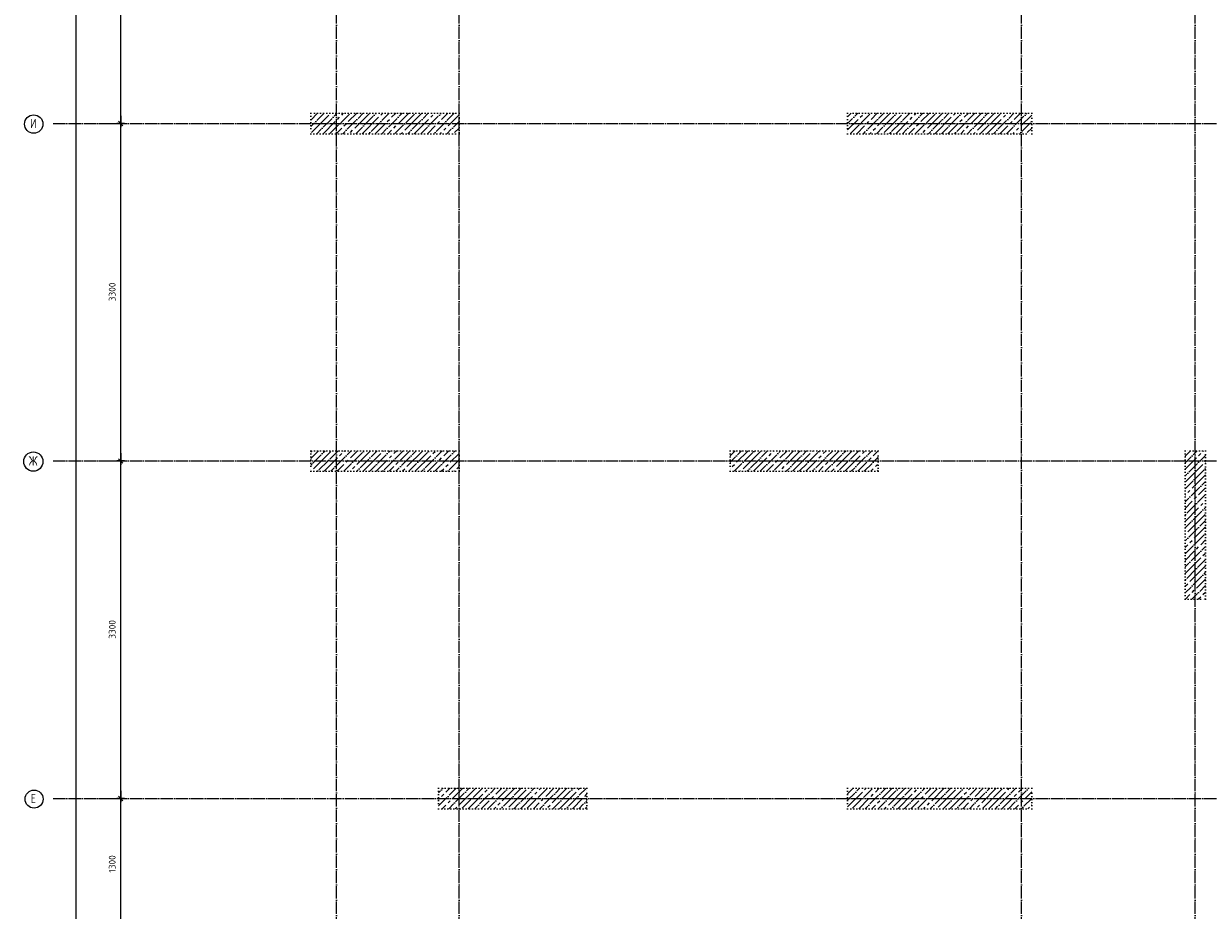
# Model space of a CAD drawing. Header units: millimetres. Extents: x -37663 to 118746, y -2869 to 47508.
# Tile 9 of 54: x -3057 to 8527, y 14107 to 22776. Entities that reach past the tile are written whole.
import ezdxf

# ---------------------------------------------------------------- set-up
doc = ezdxf.new("R2010")
doc.units = ezdxf.units.MM
doc.header["$PDMODE"] = 65
for name, pattern in [('______11', [150, 120, -15, 0, -15]), ('______5', [330, 240, -30, 30, -30]), ('______9', [30, 0, -30])]:
    doc.linetypes.add(name, pattern=pattern)
for name, color, linetype, lineweight in [('Колонна (1)', 7, 'Continuous', 35), ('Колонна (2)', 7, 'Continuous', 35), ('Размерная линия_ общее', 7, 'Continuous', 13)]:
    doc.layers.add(name, color=color, linetype=linetype, lineweight=lineweight)
doc.layers.add('Осевая линия_ общее', color=7, linetype='______5', lineweight=13, true_color=0xa0a0a0)
doc.styles.add('ISOCPEUR', font='ISOCPEUR')
doc.dimstyles.new('DIMSTYLE_2', dxfattribs={"dimtxt": 66, "dimasz": 75, "dimexe": 0, "dimexo": 0, "dimgap": 33, "dimtad": 2, "dimdec": 0, "dimrnd": 5, "dimzin": 12, "dimdsep": 46, "dimtxsty": 'ISOCPEUR', "dimblk1": 'ALL_ML_STRICH', "dimblk2": 'ALL_ML_STRICH', "dimsah": 1, "dimcen": 0, "dimclrd": 7, "dimclre": 256, "dimclrt": 7, "dimadec": 0, "dimazin": 0, "dimtfac": 1, "dimtdec": 0, "dimtix": 1, "dimtmove": 2, "dimatfit": 3, "dimfxl": 0, "dimtzin": 0, "dimlwd": 0, "dimlwe": -3, "dimarcsym": 0})
doc.dimstyles.new('DIMSTYLE_3', dxfattribs={"dimtxt": 66, "dimasz": 75, "dimexe": 0, "dimexo": 0, "dimgap": 33, "dimtad": 2, "dimdec": 0, "dimrnd": 5, "dimzin": 12, "dimdsep": 46, "dimtxsty": 'ISOCPEUR', "dimblk1": 'ALL_ML_STRICH', "dimblk2": 'ALL_ML_STRICH', "dimsah": 1, "dimcen": 0, "dimclrd": 7, "dimclre": 256, "dimclrt": 7, "dimadec": 0, "dimazin": 0, "dimtfac": 1, "dimtdec": 0, "dimtix": 1, "dimtmove": 2, "dimatfit": 3, "dimfxl": 0, "dimtzin": 0, "dimlwd": 0, "dimlwe": -3, "dimarcsym": 0})
pattern_1 = [(45, (0, 0), (-63.6396, 63.6396), [120, -15, 0, -15]), (45, (-31.82, 31.82), (-63.6396, 63.6396), [240, -30, 30, -30])]

# ---------------------------------------------------------------- blocks, each defined once
blk = doc.blocks.new('ALL_ML_STRICH')
at = {"color": 0, "linetype": 'ByBlock', "lineweight": -2}
for p, q in [((-1, 0), (0.5, 0)), ((-0.3, -0.3), (0.3, 0.3)), ((0, -0.5), (0, 0.5))]:
    blk.add_line(p, q, dxfattribs=at)
blk = doc.blocks.new('*D4')
at = {"layer": 'DEFPOINTS', "color": 7, "linetype": 'Continuous', "lineweight": 13, "transparency": 33554687}
for p in [(-2418, 46490), (-2783, 0), (-2544, 0)]:
    blk.add_point(p, dxfattribs=at)
at = {"layer": 'Размерная линия_ общее', "color": 253, "linetype": 'Continuous', "lineweight": -2, "true_color": 0xa0a0a0, "transparency": 33554687}
for p, q in [((-2438, 46490), (-2544, 46490)), ((-2763, 0), (-2544, 0))]:
    blk.add_line(p, q, dxfattribs=at)
at = {"layer": 'Размерная линия_ общее', "color": 7, "linetype": 'Continuous', "lineweight": -2, "transparency": 33554687}
blk.add_line((-2544, 0), (-2544, 46490), dxfattribs=at)
at = {"layer": 'Размерная линия_ общее', "color": 7, "linetype": 'Continuous', "lineweight": 13, "transparency": 33554687, "xscale": 75, "yscale": 75, "zscale": 75}
for p, rotation in [((-2544, 46490), 90), ((-2544, 0), 270)]:
    blk.add_blockref('ALL_ML_STRICH', p, dxfattribs=dict(at, rotation=rotation))
at = {"layer": 'Размерная линия_ общее', "color": 7, "linetype": 'Continuous', "lineweight": 13, "transparency": 33554687, "insert": (-2627, 23242), "char_height": 66, "width": 330, "attachment_point": 5, "rotation": 90, "style": 'ISOCPEUR'}
blk.add_mtext('\\A1;{46490}', dxfattribs=at)
blk = doc.blocks.new('*D9')
at = {"layer": 'DEFPOINTS', "color": 7, "linetype": 'Continuous', "lineweight": 13, "transparency": 33554687}
for p in [(-2424, 15200), (-2424, 13900), (-2109, 13900)]:
    blk.add_point(p, dxfattribs=at)
at = {"layer": 'Размерная линия_ общее', "color": 253, "linetype": 'Continuous', "lineweight": -2, "true_color": 0xa0a0a0, "transparency": 33554687}
for p, q in [((-2324, 15200), (-2109, 15200)), ((-2324, 13900), (-2109, 13900))]:
    blk.add_line(p, q, dxfattribs=at)
at = {"layer": 'Размерная линия_ общее', "color": 7, "linetype": 'Continuous', "lineweight": -2, "transparency": 33554687}
blk.add_line((-2109, 13900), (-2109, 15200), dxfattribs=at)
at = {"layer": 'Размерная линия_ общее', "color": 7, "linetype": 'Continuous', "lineweight": 13, "transparency": 33554687, "xscale": 75, "yscale": 75, "zscale": 75}
for p, rotation in [((-2109, 15200), 90), ((-2109, 13900), 270)]:
    blk.add_blockref('ALL_ML_STRICH', p, dxfattribs=dict(at, rotation=rotation))
at = {"layer": 'Размерная линия_ общее', "color": 7, "linetype": 'Continuous', "lineweight": 13, "transparency": 33554687, "insert": (-2192, 14560), "char_height": 66, "width": 264, "attachment_point": 5, "rotation": 90, "style": 'ISOCPEUR'}
blk.add_mtext('\\A1;{1300}', dxfattribs=at)
blk = doc.blocks.new('*D10')
at = {"layer": 'DEFPOINTS', "color": 7, "linetype": 'Continuous', "lineweight": 13, "transparency": 33554687}
for p in [(-2424, 18500), (-2424, 15200), (-2109, 15200)]:
    blk.add_point(p, dxfattribs=at)
at = {"layer": 'Размерная линия_ общее', "color": 253, "linetype": 'Continuous', "lineweight": -2, "true_color": 0xa0a0a0, "transparency": 33554687}
for p, q in [((-2324, 18500), (-2109, 18500)), ((-2324, 15200), (-2109, 15200))]:
    blk.add_line(p, q, dxfattribs=at)
at = {"layer": 'Размерная линия_ общее', "color": 7, "linetype": 'Continuous', "lineweight": -2, "transparency": 33554687}
blk.add_line((-2109, 15200), (-2109, 18500), dxfattribs=at)
at = {"layer": 'Размерная линия_ общее', "color": 7, "linetype": 'Continuous', "lineweight": 13, "transparency": 33554687, "xscale": 75, "yscale": 75, "zscale": 75}
for p, rotation in [((-2109, 18500), 90), ((-2109, 15200), 270)]:
    blk.add_blockref('ALL_ML_STRICH', p, dxfattribs=dict(at, rotation=rotation))
at = {"layer": 'Размерная линия_ общее', "color": 7, "linetype": 'Continuous', "lineweight": 13, "transparency": 33554687, "insert": (-2192, 16853), "char_height": 66, "width": 264, "attachment_point": 5, "rotation": 90, "style": 'ISOCPEUR'}
blk.add_mtext('\\A1;{3300}', dxfattribs=at)
blk = doc.blocks.new('*D11')
at = {"layer": 'DEFPOINTS', "color": 7, "linetype": 'Continuous', "lineweight": 13, "transparency": 33554687}
for p in [(-2424, 21800), (-2424, 18500), (-2109, 18500)]:
    blk.add_point(p, dxfattribs=at)
at = {"layer": 'Размерная линия_ общее', "color": 253, "linetype": 'Continuous', "lineweight": -2, "true_color": 0xa0a0a0, "transparency": 33554687}
for p, q in [((-2324, 21800), (-2109, 21800)), ((-2324, 18500), (-2109, 18500))]:
    blk.add_line(p, q, dxfattribs=at)
at = {"layer": 'Размерная линия_ общее', "color": 7, "linetype": 'Continuous', "lineweight": -2, "transparency": 33554687}
blk.add_line((-2109, 18500), (-2109, 21800), dxfattribs=at)
at = {"layer": 'Размерная линия_ общее', "color": 7, "linetype": 'Continuous', "lineweight": 13, "transparency": 33554687, "xscale": 75, "yscale": 75, "zscale": 75}
for p, rotation in [((-2109, 21800), 90), ((-2109, 18500), 270)]:
    blk.add_blockref('ALL_ML_STRICH', p, dxfattribs=dict(at, rotation=rotation))
at = {"layer": 'Размерная линия_ общее', "color": 7, "linetype": 'Continuous', "lineweight": 13, "transparency": 33554687, "insert": (-2192, 20153), "char_height": 66, "width": 264, "attachment_point": 5, "rotation": 90, "style": 'ISOCPEUR'}
blk.add_mtext('\\A1;{3300}', dxfattribs=at)
blk = doc.blocks.new('*D12')
at = {"layer": 'DEFPOINTS', "color": 7, "linetype": 'Continuous', "lineweight": 13, "transparency": 33554687}
for p in [(-2424, 25100), (-2424, 21800), (-2109, 21800)]:
    blk.add_point(p, dxfattribs=at)
at = {"layer": 'Размерная линия_ общее', "color": 253, "linetype": 'Continuous', "lineweight": -2, "true_color": 0xa0a0a0, "transparency": 33554687}
for p, q in [((-2324, 25100), (-2109, 25100)), ((-2324, 21800), (-2109, 21800))]:
    blk.add_line(p, q, dxfattribs=at)
at = {"layer": 'Размерная линия_ общее', "color": 7, "linetype": 'Continuous', "lineweight": -2, "transparency": 33554687}
blk.add_line((-2109, 21800), (-2109, 25100), dxfattribs=at)
at = {"layer": 'Размерная линия_ общее', "color": 7, "linetype": 'Continuous', "lineweight": 13, "transparency": 33554687, "xscale": 75, "yscale": 75, "zscale": 75}
for p, rotation in [((-2109, 25100), 90), ((-2109, 21800), 270)]:
    blk.add_blockref('ALL_ML_STRICH', p, dxfattribs=dict(at, rotation=rotation))
at = {"layer": 'Размерная линия_ общее', "color": 7, "linetype": 'Continuous', "lineweight": 13, "transparency": 33554687, "insert": (-2192, 23453), "char_height": 66, "width": 264, "attachment_point": 5, "rotation": 90, "style": 'ISOCPEUR'}
blk.add_mtext('\\A1;{3300}', dxfattribs=at)
blk = doc.blocks.new('СЛОЖНЫЙ_ОБЪЕКТ_1')
at = {"layer": 'Осевая линия_ общее', "color": 253, "linetype": '______11', "lineweight": -3, "true_color": 0xa0a0a0, "transparency": 33554687}
for p, q in [((0, -2590), (0, 47490)), ((1200, -2590), (1200, 47490)), ((6700, -2590), (6700, 47490)), ((8400, -2590), (8400, 47490)), ((-2770, 21800), (14410, 21800)), ((-2770, 18500), (20260, 18500)), ((-2770, 15200), (26050, 15200))]:
    blk.add_line(p, q, dxfattribs=at)
at = {"layer": 'Осевая линия_ общее', "color": 7, "linetype": 'Continuous', "lineweight": 13, "transparency": 33554687}
for centre, radius in [((-2959, 21794), 89.6), ((-2963, 18494), 94), ((-2956, 15194), 87.7)]:
    blk.add_circle(centre, radius, dxfattribs=at)
at = {"layer": 'Осевая линия_ общее', "color": 7, "linetype": 'Continuous', "lineweight": 13, "transparency": 33554687, "char_height": 90, "attachment_point": 7, "style": 'ISOCPEUR'}
for s, insert, width in [('\\W0.80;И', (-2995, 21755), 107.95), ('\\W0.83;Ж', (-3008, 18455), 127.5), ('\\W0.78;Е', (-2988, 15155), 97.92)]:
    blk.add_mtext(s, dxfattribs=dict(at, insert=insert, width=width))

msp = doc.modelspace()

# ---------------------------------------------------------------- hatches: boundary and pattern name
at = {"layer": 'Колонна (1)', "lineweight": 18, "transparency": 33554687}
h = msp.add_hatch(dxfattribs=at)
h.set_pattern_fill('__________539', color=256, scale=30, style=0, pattern_type=2)
h.set_pattern_definition(pattern_1)
h.paths.add_polyline_path([(6800, 21900), (5000, 21900), (5000, 21700), (6800, 21700)], flags=0)
h = msp.add_hatch(dxfattribs=at)
h.set_pattern_fill('__________539', color=256, scale=30, style=0, pattern_type=2)
h.set_pattern_definition(pattern_1)
h.paths.add_polyline_path([(6800, 15300), (5000, 15300), (5000, 15100), (6800, 15100)], flags=0)
at = {"layer": 'Колонна (2)', "lineweight": 18, "transparency": 33554687}
h = msp.add_hatch(dxfattribs=at)
h.set_pattern_fill('__________539', color=256, scale=30, style=0, pattern_type=2)
h.set_pattern_definition(pattern_1)
h.paths.add_polyline_path([(1200, 21900), (-250, 21900), (-250, 21700), (1200, 21700)], flags=0)
h = msp.add_hatch(dxfattribs=at)
h.set_pattern_fill('__________539', color=256, scale=30, style=0, pattern_type=2)
h.set_pattern_definition(pattern_1)
h.paths.add_polyline_path([(1200, 18600), (-250, 18600), (-250, 18400), (1200, 18400)], flags=0)
h = msp.add_hatch(dxfattribs=at)
h.set_pattern_fill('__________539', color=256, scale=30, style=0, pattern_type=2)
h.set_pattern_definition(pattern_1)
h.paths.add_polyline_path([(3850, 18400), (5300, 18400), (5300, 18600), (3850, 18600)], flags=0)
h = msp.add_hatch(dxfattribs=at)
h.set_pattern_fill('__________539', color=256, scale=30, style=0, pattern_type=2)
h.set_pattern_definition(pattern_1)
h.paths.add_polyline_path([(8300, 18600), (8300, 17150), (8500, 17150), (8500, 18600)], flags=0)
h = msp.add_hatch(dxfattribs=at)
h.set_pattern_fill('__________539', color=256, scale=30, style=0, pattern_type=2)
h.set_pattern_definition(pattern_1)
h.paths.add_polyline_path([(2450, 15300), (1000, 15300), (1000, 15100), (2450, 15100)], flags=0)

# ---------------------------------------------------------------- linework, layer by layer
at = {"layer": 'Колонна (1)', "color": 7, "linetype": '______9', "lineweight": -3, "transparency": 33554687}
for p, q in [((6800, 21900), (5000, 21900)), ((5000, 21900), (5000, 21700)), ((6800, 21700), (6800, 21900)), ((5000, 21700), (6800, 21700)), ((6800, 15300), (5000, 15300)), ((5000, 15300), (5000, 15100)), ((6800, 15100), (6800, 15300)), ((5000, 15100), (6800, 15100))]:
    msp.add_line(p, q, dxfattribs=at)
at = {"layer": 'Колонна (2)', "color": 7, "linetype": '______9', "lineweight": -3, "transparency": 33554687}
for p, q in [((1200, 21900), (-250, 21900)), ((-250, 21900), (-250, 21700)), ((1200, 21700), (1200, 21900)), ((-250, 21700), (1200, 21700)), ((1200, 18600), (-250, 18600)), ((-250, 18600), (-250, 18400)), ((1200, 18400), (1200, 18600)), ((5300, 18600), (3850, 18600)), ((3850, 18600), (3850, 18400)), ((5300, 18400), (5300, 18600)), ((8300, 18600), (8300, 17150)), ((8500, 18600), (8300, 18600)), ((8500, 17150), (8500, 18600)), ((-250, 18400), (1200, 18400)), ((3850, 18400), (5300, 18400)), ((8300, 17150), (8500, 17150)), ((2450, 15300), (1000, 15300)), ((1000, 15300), (1000, 15100)), ((2450, 15100), (2450, 15300)), ((1000, 15100), (2450, 15100))]:
    msp.add_line(p, q, dxfattribs=at)

# ---------------------------------------------------------------- block references
at = {"layer": 'Осевая линия_ общее', "color": 253, "linetype": '______11', "lineweight": -3, "true_color": 0xa0a0a0, "transparency": 33554687}
msp.add_blockref('СЛОЖНЫЙ_ОБЪЕКТ_1', (0, 0), dxfattribs=at)

# ---------------------------------------------------------------- dimensions: what is measured, and where the dimension line sits
at = {"layer": 'Размерная линия_ общее', "color": 7, "linetype": 'Continuous', "lineweight": 13, "transparency": 33554687}
for base, p1, p2, dimstyle, picture, middle in [((-2544.2, 46490), (-2763, 0), (-2437.8, 46490), 'DIMSTYLE_2', '*D4', (-2627.2, 23241.7)), ((-2108.6, 25100), (-2323.8, 21800), (-2323.8, 25100), 'DIMSTYLE_3', '*D12', (-2191.6, 23453.3)), ((-2108.6, 21800), (-2323.8, 18500), (-2323.8, 21800), 'DIMSTYLE_3', '*D11', (-2191.6, 20153.3)), ((-2108.6, 18500), (-2323.8, 15200), (-2323.8, 18500), 'DIMSTYLE_3', '*D10', (-2191.6, 16853.3)), ((-2108.6, 15200), (-2323.8, 13900), (-2323.8, 15200), 'DIMSTYLE_3', '*D9', (-2191.6, 14559.9))]:
    dim = msp.add_linear_dim(base=base, p1=p1, p2=p2, angle=90, dimstyle=dimstyle, override={"dimpost": '<>', "dimclrd": 7, "dimclre": 253, "dimclrt": 7, "dimlwd": 0, "dimlwe": 65533}, dxfattribs=at)
    dim.commit()
    dim.dimension.update_dxf_attribs({"geometry": picture, "text_midpoint": middle, "dimtype": 160})

doc.saveas('drawing.dxf')
